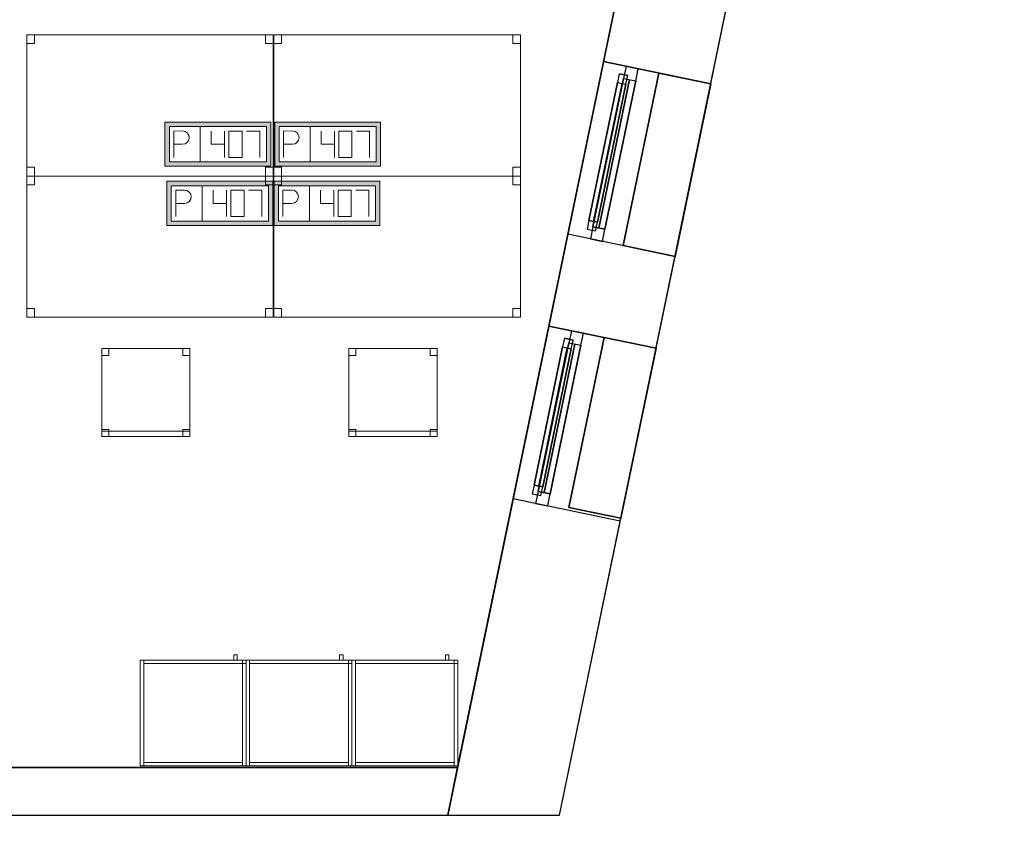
# Model space of a CAD drawing. Header units: metres. Extents: x 397.7 to 427.5, y 12.7 to 28.4.
# Tile 121 of 126: x 421.2 to 426.8, y 12.7 to 17.3. Entities that reach past the tile are written whole.
import ezdxf

# ---------------------------------------------------------------- set-up
doc = ezdxf.new("R2010")
doc.units = ezdxf.units.M
doc.layers.add('01_CARPINTERIA', color=5, linetype='Continuous', lineweight=25, true_color=0x0000ff)
doc.layers.add('01_SUELOS', color=7, linetype='Continuous', lineweight=25, true_color=0x007f00)
for name, color, linetype, lineweight in [('02_MOBILIARIO', 7, 'Continuous', 18), ('A-DETL-____-MBND', 7, 'Continuous', 18), ('A-GENM-____-OTLN', 7, 'Continuous', 18), ('A-WALL-____-MCUT', 7, 'Continuous', 25), ('A-WALL-____-OTLN', 7, 'Continuous', 25)]:
    doc.layers.add(name, color=color, linetype=linetype, lineweight=lineweight)

# ---------------------------------------------------------------- blocks, each defined once
blk = doc.blocks.new('Family - Mur P5-151247-08_TEL_P5')
at = {"layer": 'A-WALL-____-MCUT', "color": 253, "true_color": 0xaaaaaa}
for p, q in [((25.4725, 0.27), (0.0535, 0.27)), ((25.4166, 0), (25.4725, 0.27)), ((0, 0), (25.4166, 0))]:
    blk.add_line(p, q, dxfattribs=at)
at = {"layer": 'A-WALL-____-OTLN', "color": 253, "true_color": 0xaaaaaa}
for p, q in [((25.4725, 0.27), (0.0535, 0.27)), ((25.4166, 0), (25.4725, 0.27)), ((0, 0), (25.4166, 0))]:
    blk.add_line(p, q, dxfattribs=at)
at = {"layer": 'A-WALL-____-OTLN', "color": 253, "lineweight": 18, "true_color": 0xaaaaaa}
blk.add_line((0, 0), (25.4166, 0), dxfattribs=at)
blk = doc.blocks.new('Family - Taula 140X80_P5-151301-08_TEL_P5')
at = {"layer": 'A-DETL-____-MBND', "color": 253, "true_color": 0xaaaaaa}
for p, q in [((0, 0.8001), (0.0437, 0.8001)), ((0, 0.7501), (0, 0.8001)), ((0.0437, 0.8001), (0, 0.8001)), ((0, 0.8001), (0, 0.7501)), ((0, 0.8001), (1.3973, 0.8001)), ((0, 0), (0, 0.8001)), ((1.3973, 0.8001), (0, 0.8001)), ((0, 0.8001), (0, 0)), ((0.0437, 0.8001), (0.0437, 0.7501)), ((0.0437, 0.7501), (0.0437, 0.8001)), ((1.3536, 0.8001), (1.3973, 0.8001)), ((1.3536, 0.7501), (1.3536, 0.8001)), ((1.3973, 0.8001), (1.3536, 0.8001)), ((1.3536, 0.8001), (1.3536, 0.7501)), ((1.3973, 0.8001), (1.3973, 0.7501)), ((1.3973, 0.7501), (1.3973, 0.8001)), ((1.3973, 0.8001), (1.3973, 0)), ((1.3973, 0), (1.3973, 0.8001)), ((0.0437, 0.7501), (0, 0.7501)), ((0, 0.7501), (0.0437, 0.7501)), ((1.3973, 0.7501), (1.3536, 0.7501)), ((1.3536, 0.7501), (1.3973, 0.7501)), ((0, 0.05), (0.0437, 0.05)), ((0, 0), (0, 0.05)), ((0.0437, 0.05), (0, 0.05)), ((0, 0.05), (0, 0)), ((0.0437, 0), (0, 0)), ((0, 0), (0.0437, 0)), ((0, 0), (1.3973, 0)), ((0.0437, 0.05), (0.0437, 0)), ((0.0437, 0), (0.0437, 0.05)), ((1.3536, 0.05), (1.3973, 0.05)), ((1.3536, 0), (1.3536, 0.05)), ((1.3973, 0.05), (1.3536, 0.05)), ((1.3536, 0.05), (1.3536, 0)), ((1.3973, 0), (1.3536, 0)), ((1.3536, 0), (1.3973, 0)), ((1.3973, 0.05), (1.3973, 0)), ((1.3973, 0), (1.3973, 0.05)), ((1.3973, 0), (0, 0))]:
    blk.add_line(p, q, dxfattribs=at)
blk = doc.blocks.new('Family - Cadira d_Oficina_P5-151303-08_TEL_P5')
at = {"layer": 'A-DETL-____-MBND', "color": 253, "true_color": 0xaaaaaa}
for p, q in [((0, 0.5), (0.04, 0.5)), ((0, 0.46), (0, 0.5)), ((0.04, 0.5), (0, 0.5)), ((0, 0.5), (0, 0.46)), ((0, 0), (0, 0.5)), ((0, 0.5), (0.5, 0.5)), ((0, 0.5), (0, 0)), ((0.5, 0.5), (0, 0.5)), ((0.04, 0.46), (0, 0.46)), ((0, 0.46), (0.04, 0.46)), ((0.04, 0.5), (0.04, 0.46)), ((0.04, 0.46), (0.04, 0.5)), ((0.46, 0.5), (0.5, 0.5)), ((0.46, 0.46), (0.46, 0.5)), ((0.5, 0.5), (0.46, 0.5)), ((0.46, 0.5), (0.46, 0.46)), ((0.5, 0.46), (0.46, 0.46)), ((0.46, 0.46), (0.5, 0.46)), ((0.5, 0.5), (0.5, 0.46)), ((0.5, 0.46), (0.5, 0.5)), ((0.5, 0.5), (0.5, 0)), ((0.5, 0), (0.5, 0.5)), ((0, 0.04), (0.04, 0.04)), ((0, 0), (0, 0.04)), ((0.04, 0.04), (0, 0.04)), ((0, 0.04), (0, 0)), ((0, 0.03), (0.5, 0.03)), ((0, 0), (0, 0.03)), ((0.5, 0.03), (0, 0.03)), ((0, 0.03), (0, 0)), ((0.04, 0), (0, 0)), ((0, 0), (0.04, 0)), ((0.5, 0), (0, 0)), ((0, 0), (0.5, 0)), ((0.5, 0), (0, 0)), ((0, 0), (0.5, 0)), ((0.04, 0.04), (0.04, 0)), ((0.04, 0), (0.04, 0.04)), ((0.46, 0.04), (0.5, 0.04)), ((0.46, 0), (0.46, 0.04)), ((0.5, 0.04), (0.46, 0.04)), ((0.46, 0.04), (0.46, 0)), ((0.46, 0), (0.5, 0)), ((0.5, 0.04), (0.5, 0)), ((0.5, 0), (0.5, 0.04)), ((0.5, 0.03), (0.5, 0)), ((0.5, 0), (0.5, 0.03)), ((0.5, 0), (0.46, 0))]:
    blk.add_line(p, q, dxfattribs=at)
blk = doc.blocks.new('Family - Façana sur-est P5-151323-08_TEL_P5')
at = {"layer": 'A-WALL-____-MCUT', "color": 253, "true_color": 0xaaaaaa}
for p, q in [((1.7018, 0.62), (-0.1284, 0.62)), ((-0.1284, 0.62), (0, 0)), ((1.7018, 0), (1.7018, 0.62)), ((3.2333, 0.62), (2.7018, 0.62)), ((2.7018, 0.62), (2.7018, 0)), ((3.2333, 0), (3.2333, 0.62)), ((4.2318, 0.62), (4.2318, 0)), ((5.8626, 0.62), (4.2318, 0.62)), ((5.8626, 0), (5.8626, 0.62)), ((0, 0), (1.7018, 0)), ((2.7018, 0), (3.2333, 0)), ((4.2318, 0), (5.8626, 0))]:
    blk.add_line(p, q, dxfattribs=at)
at = {"layer": 'A-WALL-____-OTLN', "color": 253, "true_color": 0xaaaaaa}
for p, q in [((5.8626, 0.62), (-0.1284, 0.62)), ((-0.1284, 0.62), (0, 0)), ((1.7018, 0), (1.7018, 0.62)), ((2.7018, 0.62), (1.7018, 0.62)), ((2.7018, 0), (2.7018, 0.62)), ((3.2333, 0), (3.2333, 0.62)), ((4.2318, 0.62), (3.2333, 0.62)), ((4.2318, 0), (4.2318, 0.62)), ((5.8626, 0), (5.8626, 0.62)), ((0, 0), (5.8626, 0)), ((1.7018, 0), (2.7018, 0)), ((3.2333, 0), (4.2318, 0))]:
    blk.add_line(p, q, dxfattribs=at)
at = {"layer": 'A-WALL-____-OTLN', "color": 253, "lineweight": 18, "true_color": 0xaaaaaa}
blk.add_line((0, 0), (5.8626, 0), dxfattribs=at)
blk = doc.blocks.new('Family - Vano finestra P5-151325-08_TEL_P5')
at = {"layer": 'A-GENM-____-OTLN', "color": 253, "true_color": 0xaaaaaa}
for p, q in [((424.2321, 15.612), (424.0293, 14.6328)), ((424.0293, 14.6328), (424.2321, 15.612)), ((424.8392, 15.4864), (424.2321, 15.612)), ((424.2321, 15.612), (424.8392, 15.4864)), ((424.6365, 14.5071), (424.8392, 15.4864)), ((424.8392, 15.4864), (424.6365, 14.5071)), ((424.0293, 14.6328), (424.6365, 14.5071)), ((424.0293, 14.6328), (424.6365, 14.5071))]:
    blk.add_line(p, q, dxfattribs=at)
blk = doc.blocks.new('Family - Vano finestra P5-151327-08_TEL_P5')
at = {"layer": 'A-GENM-____-OTLN', "color": 253, "true_color": 0xaaaaaa}
for p, q in [((424.5422, 17.1103), (424.3398, 16.1325)), ((424.3398, 16.1325), (424.5422, 17.1103)), ((425.1494, 16.9846), (424.5422, 17.1103)), ((424.5422, 17.1103), (425.1494, 16.9846)), ((424.9469, 16.0068), (425.1494, 16.9846)), ((425.1494, 16.9846), (424.9469, 16.0068)), ((424.3398, 16.1325), (424.9469, 16.0068)), ((424.3398, 16.1325), (424.9469, 16.0068))]:
    blk.add_line(p, q, dxfattribs=at)
blk = doc.blocks.new('Family - Taula 140X80_P5-151368-08_TEL_P5')
at = {"layer": 'A-DETL-____-MBND', "color": 253, "true_color": 0xaaaaaa}
for p, q in [((0, 0), (0, 0.8001)), ((0, 0.8001), (1.3973, 0.8001)), ((1.3973, 0.8001), (0, 0.8001)), ((0, 0.8001), (0, 0)), ((0, 0.7501), (0, 0.8001)), ((0, 0.8001), (0.0437, 0.8001)), ((0.0437, 0.8001), (0, 0.8001)), ((0, 0.8001), (0, 0.7501)), ((0.0437, 0.8001), (0.0437, 0.7501)), ((0.0437, 0.7501), (0.0437, 0.8001)), ((1.3536, 0.7501), (1.3536, 0.8001)), ((1.3536, 0.8001), (1.3973, 0.8001)), ((1.3973, 0.8001), (1.3536, 0.8001)), ((1.3536, 0.8001), (1.3536, 0.7501)), ((1.3973, 0.8001), (1.3973, 0.7501)), ((1.3973, 0.7501), (1.3973, 0.8001)), ((1.3973, 0.8001), (1.3973, 0)), ((1.3973, 0), (1.3973, 0.8001)), ((0.0437, 0.7501), (0, 0.7501)), ((0, 0.7501), (0.0437, 0.7501)), ((1.3973, 0.7501), (1.3536, 0.7501)), ((1.3536, 0.7501), (1.3973, 0.7501)), ((0, 0), (0, 0.05)), ((0, 0.05), (0.0437, 0.05)), ((0.0437, 0.05), (0, 0.05)), ((0, 0.05), (0, 0)), ((1.3973, 0), (0, 0)), ((0, 0), (1.3973, 0)), ((0.0437, 0), (0, 0)), ((0, 0), (0.0437, 0)), ((0.0437, 0.05), (0.0437, 0)), ((0.0437, 0), (0.0437, 0.05)), ((1.3536, 0), (1.3536, 0.05)), ((1.3536, 0.05), (1.3973, 0.05)), ((1.3973, 0.05), (1.3536, 0.05)), ((1.3536, 0.05), (1.3536, 0)), ((1.3973, 0), (1.3536, 0)), ((1.3536, 0), (1.3973, 0)), ((1.3973, 0.05), (1.3973, 0)), ((1.3973, 0), (1.3973, 0.05))]:
    blk.add_line(p, q, dxfattribs=at)
blk = doc.blocks.new('Family - Taula 140X80_P5-151380-08_TEL_P5')
at = {"layer": 'A-DETL-____-MBND', "color": 253, "true_color": 0xaaaaaa}
for p, q in [((0, 0.8001), (1.3973, 0.8001)), ((0, 0), (0, 0.8001)), ((1.3973, 0.8001), (0, 0.8001)), ((0, 0.8001), (0, 0)), ((0, 0.8001), (0.0437, 0.8001)), ((0, 0.7501), (0, 0.8001)), ((0.0437, 0.8001), (0, 0.8001)), ((0, 0.8001), (0, 0.7501)), ((0.0437, 0.8001), (0.0437, 0.7501)), ((0.0437, 0.7501), (0.0437, 0.8001)), ((1.3536, 0.8001), (1.3973, 0.8001)), ((1.3536, 0.7501), (1.3536, 0.8001)), ((1.3973, 0.8001), (1.3536, 0.8001)), ((1.3536, 0.8001), (1.3536, 0.7501)), ((1.3973, 0.8001), (1.3973, 0)), ((1.3973, 0), (1.3973, 0.8001)), ((1.3973, 0.8001), (1.3973, 0.7501)), ((1.3973, 0.7501), (1.3973, 0.8001)), ((0.0437, 0.7501), (0, 0.7501)), ((0, 0.7501), (0.0437, 0.7501)), ((1.3973, 0.7501), (1.3536, 0.7501)), ((1.3536, 0.7501), (1.3973, 0.7501)), ((0, 0.05), (0.0437, 0.05)), ((0, 0), (0, 0.05)), ((0.0437, 0.05), (0, 0.05)), ((0, 0.05), (0, 0)), ((0.0437, 0), (0, 0)), ((0, 0), (0.0437, 0)), ((0, 0), (1.3973, 0)), ((0.0437, 0.05), (0.0437, 0)), ((0.0437, 0), (0.0437, 0.05)), ((1.3536, 0.05), (1.3973, 0.05)), ((1.3536, 0), (1.3536, 0.05)), ((1.3973, 0.05), (1.3536, 0.05)), ((1.3536, 0.05), (1.3536, 0)), ((1.3973, 0), (1.3536, 0)), ((1.3536, 0), (1.3973, 0)), ((1.3973, 0.05), (1.3973, 0)), ((1.3973, 0), (1.3973, 0.05)), ((1.3973, 0), (0, 0))]:
    blk.add_line(p, q, dxfattribs=at)
blk = doc.blocks.new('Family - Acabats de façanes P5-151392-08_TEL_P5')
at = {"layer": '01_SUELOS', "color": 9, "true_color": 0xaad4aa}
for p, q in [((0, 0.0609), (0.202, 1.0388)), ((0.202, 1.0388), (0, 0.0609)), ((0.202, 1.0388), (0.4966, 0.9778)), ((0.4966, 0.9778), (0.202, 1.0388)), ((0.4966, 0.9778), (0.2942, 0)), ((0.2942, 0), (0.4966, 0.9778)), ((0.2942, 0), (0, 0.0609)), ((0, 0.0609), (0.2942, 0))]:
    blk.add_line(p, q, dxfattribs=at)
blk = doc.blocks.new('Family - Armai 60x60x60_P5-151428-08_TEL_P5')
at = {"layer": 'A-DETL-____-MBND', "color": 253, "true_color": 0xaaaaaa}
for p, q in [((0.53, 0.6), (0.53, 0.63)), ((0.53, 0.63), (0.53, 0.6)), ((0.53, 0.63), (0.55, 0.63)), ((0.55, 0.63), (0.53, 0.63)), ((0.55, 0.63), (0.55, 0.6)), ((0.55, 0.63), (0.55, 0.6)), ((0, 0.6), (0.6, 0.6)), ((0.6, 0.6), (0, 0.6)), ((0, 0), (0, 0.6)), ((0, 0.6), (0, 0)), ((0, 0.6), (0.6, 0.6)), ((0.6, 0.6), (0, 0.6)), ((0, 0), (0, 0.6)), ((0, 0.6), (0, 0)), ((0, 0.6), (0.02, 0.6)), ((0.02, 0.6), (0, 0.6)), ((0, 0), (0, 0.6)), ((0, 0.6), (0, 0)), ((0.02, 0.6), (0.02, 0)), ((0.02, 0), (0.02, 0.6)), ((0.02, 0.58), (0.02, 0.6)), ((0.02, 0.6), (0.02, 0.58)), ((0.02, 0.6), (0.58, 0.6)), ((0.58, 0.6), (0.02, 0.6)), ((0.58, 0.58), (0.02, 0.58)), ((0.02, 0.58), (0.58, 0.58)), ((0.55, 0.6), (0.53, 0.6)), ((0.53, 0.6), (0.55, 0.6)), ((0.58, 0.58), (0.58, 0.6)), ((0.58, 0.6), (0.6, 0.6)), ((0.58, 0.58), (0.58, 0.6)), ((0.6, 0.6), (0.58, 0.6)), ((0.58, 0.6), (0.6, 0.6)), ((0.6, 0.6), (0.58, 0.6)), ((0.58, 0), (0.58, 0.6)), ((0.58, 0.6), (0.58, 0)), ((0.58, 0.6), (0.58, 0.58)), ((0.58, 0.6), (0.58, 0.58)), ((0.6, 0.58), (0.58, 0.58)), ((0.58, 0.58), (0.6, 0.58)), ((0.6, 0.6), (0.6, 0)), ((0.6, 0), (0.6, 0.6)), ((0.6, 0.58), (0.6, 0.6)), ((0.6, 0.6), (0.6, 0.58)), ((0.6, 0.6), (0.6, 0)), ((0.6, 0), (0.6, 0.6)), ((0.6, 0.6), (0.6, 0)), ((0.6, 0), (0.6, 0.6)), ((0.6, 0), (0, 0)), ((0, 0), (0.6, 0)), ((0.6, 0), (0, 0)), ((0, 0), (0.6, 0)), ((0.02, 0), (0, 0)), ((0.02, 0), (0, 0)), ((0.02, 0), (0.02, 0.02)), ((0.02, 0.02), (0.02, 0)), ((0.02, 0.02), (0.58, 0.02)), ((0.58, 0.02), (0.02, 0.02)), ((0.58, 0), (0.02, 0)), ((0.02, 0), (0.58, 0)), ((0.58, 0.02), (0.58, 0)), ((0.58, 0.02), (0.58, 0)), ((0.6, 0), (0.58, 0)), ((0.6, 0), (0.58, 0))]:
    blk.add_line(p, q, dxfattribs=at)
blk = doc.blocks.new('Family - Taula 140X80_P5-151452-08_TEL_P5')
at = {"layer": 'A-DETL-____-MBND', "color": 253, "true_color": 0xaaaaaa}
for p, q in [((0, 0), (0, 0.8001)), ((0, 0.8001), (1.3973, 0.8001)), ((1.3973, 0.8001), (0, 0.8001)), ((0, 0.8001), (0, 0)), ((0, 0.7501), (0, 0.8001)), ((0, 0.8001), (0.0437, 0.8001)), ((0.0437, 0.8001), (0, 0.8001)), ((0, 0.8001), (0, 0.7501)), ((0.0437, 0.8001), (0.0437, 0.7501)), ((0.0437, 0.7501), (0.0437, 0.8001)), ((1.3536, 0.7501), (1.3536, 0.8001)), ((1.3536, 0.8001), (1.3973, 0.8001)), ((1.3973, 0.8001), (1.3536, 0.8001)), ((1.3536, 0.8001), (1.3536, 0.7501)), ((1.3973, 0.8001), (1.3973, 0.7501)), ((1.3973, 0.7501), (1.3973, 0.8001)), ((1.3973, 0.8001), (1.3973, 0)), ((1.3973, 0), (1.3973, 0.8001)), ((0.0437, 0.7501), (0, 0.7501)), ((0, 0.7501), (0.0437, 0.7501)), ((1.3973, 0.7501), (1.3536, 0.7501)), ((1.3536, 0.7501), (1.3973, 0.7501)), ((0, 0), (0, 0.05)), ((0, 0.05), (0.0437, 0.05)), ((0.0437, 0.05), (0, 0.05)), ((0, 0.05), (0, 0)), ((1.3973, 0), (0, 0)), ((0, 0), (1.3973, 0)), ((0.0437, 0), (0, 0)), ((0, 0), (0.0437, 0)), ((0.0437, 0.05), (0.0437, 0)), ((0.0437, 0), (0.0437, 0.05)), ((1.3536, 0), (1.3536, 0.05)), ((1.3536, 0.05), (1.3973, 0.05)), ((1.3973, 0.05), (1.3536, 0.05)), ((1.3536, 0.05), (1.3536, 0)), ((1.3973, 0), (1.3536, 0)), ((1.3536, 0), (1.3973, 0)), ((1.3973, 0.05), (1.3973, 0)), ((1.3973, 0), (1.3973, 0.05))]:
    blk.add_line(p, q, dxfattribs=at)
blk = doc.blocks.new('Forma directa - LONDR55-XX_ZZ-ARQ-CAA-M3D-Londres55-151496-08_TEL_P5')
at = {"layer": '01_CARPINTERIA', "color": 161, "true_color": 0xaaaaff}
for p, q in [((0.07, 0.07), (0, 0.07)), ((0, 0.07), (0, 0)), ((0.07, 0.07), (0, 0.07)), ((0, 0.07), (0, 0)), ((0.1, 0.1), (0.05, 0.1)), ((0.05, 0.1), (0.05, 0.05)), ((0.1, 0.1), (0.05, 0.1)), ((0.05, 0.1), (0.05, 0.05)), ((0.07, 0.07), (0.93, 0.07)), ((0.93, 0.07), (0.07, 0.07)), ((0.07, 0.07), (0.07, 0)), ((0.07, 0), (0.07, 0.07)), ((0.07, 0), (0.07, 0.07)), ((0.07, 0.07), (0.07, 0)), ((0.1, 0.1), (0.9, 0.1)), ((0.9, 0.1), (0.1, 0.1)), ((0.1, 0.1), (0.1, 0.05)), ((0.1, 0.05), (0.1, 0.1)), ((0.1, 0.05), (0.1, 0.1)), ((0.1, 0.1), (0.1, 0.05)), ((0.9, 0.075), (0.1, 0.075)), ((0.9, 0.075), (0.1, 0.075)), ((0.9, 0.1), (0.9, 0.05)), ((0.9, 0.1), (0.9, 0.05)), ((0.95, 0.1), (0.9, 0.1)), ((0.9, 0.1), (0.9, 0.05)), ((0.95, 0.1), (0.9, 0.1)), ((0.9, 0.1), (0.9, 0.05)), ((0.93, 0.07), (0.93, 0)), ((0.93, 0.07), (0.93, 0)), ((1, 0.07), (0.93, 0.07)), ((0.93, 0.07), (0.93, 0)), ((1, 0.07), (0.93, 0.07)), ((0.93, 0.07), (0.93, 0)), ((0.95, 0.05), (0.95, 0.1)), ((0.95, 0.1), (0.95, 0.05)), ((1, 0), (1, 0.07)), ((1, 0.07), (1, 0)), ((0, 0), (0.07, 0)), ((0, 0), (0.07, 0)), ((0.05, 0.05), (0.1, 0.05)), ((0.05, 0.05), (0.1, 0.05)), ((0.93, 0.035), (0.07, 0.035)), ((0.07, 0.035), (0.93, 0.035)), ((0.07, 0), (0.93, 0)), ((0.93, 0), (0.07, 0)), ((0.1, 0.05), (0.9, 0.05)), ((0.9, 0.05), (0.1, 0.05)), ((0.9, 0.05), (0.95, 0.05)), ((0.9, 0.05), (0.95, 0.05)), ((0.93, 0), (1, 0)), ((0.93, 0), (1, 0))]:
    blk.add_line(p, q, dxfattribs=at)
blk = doc.blocks.new('Forma directa - Finestra P5-151497-08_TEL_P5')
at = {"xscale": 1.00000002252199, "yscale": 1.00000002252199, "zscale": 1.00000002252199}
blk.add_blockref('Forma directa - LONDR55-XX_ZZ-ARQ-CAA-M3D-Londres55-151496-08_TEL_P5', (0, 0), dxfattribs=at)
blk = doc.blocks.new('Family - Cadira d_Oficina_P5-151540-08_TEL_P5')
at = {"layer": 'A-DETL-____-MBND', "color": 253, "true_color": 0xaaaaaa}
for p, q in [((0, 0.5), (0.04, 0.5)), ((0, 0.46), (0, 0.5)), ((0.04, 0.5), (0, 0.5)), ((0, 0.5), (0, 0.46)), ((0, 0), (0, 0.5)), ((0, 0.5), (0.5, 0.5)), ((0, 0.5), (0, 0)), ((0.5, 0.5), (0, 0.5)), ((0.04, 0.46), (0, 0.46)), ((0, 0.46), (0.04, 0.46)), ((0.04, 0.5), (0.04, 0.46)), ((0.04, 0.46), (0.04, 0.5)), ((0.46, 0.5), (0.5, 0.5)), ((0.46, 0.46), (0.46, 0.5)), ((0.5, 0.5), (0.46, 0.5)), ((0.46, 0.5), (0.46, 0.46)), ((0.5, 0.46), (0.46, 0.46)), ((0.46, 0.46), (0.5, 0.46)), ((0.5, 0.5), (0.5, 0.46)), ((0.5, 0.46), (0.5, 0.5)), ((0.5, 0.5), (0.5, 0)), ((0.5, 0), (0.5, 0.5)), ((0, 0.04), (0.04, 0.04)), ((0, 0), (0, 0.04)), ((0.04, 0.04), (0, 0.04)), ((0, 0.04), (0, 0)), ((0, 0.03), (0.5, 0.03)), ((0, 0), (0, 0.03)), ((0.5, 0.03), (0, 0.03)), ((0, 0.03), (0, 0)), ((0.04, 0), (0, 0)), ((0, 0), (0.04, 0)), ((0.5, 0), (0, 0)), ((0, 0), (0.5, 0)), ((0.5, 0), (0, 0)), ((0, 0), (0.5, 0)), ((0.04, 0.04), (0.04, 0)), ((0.04, 0), (0.04, 0.04)), ((0.46, 0.04), (0.5, 0.04)), ((0.46, 0), (0.46, 0.04)), ((0.5, 0.04), (0.46, 0.04)), ((0.46, 0.04), (0.46, 0)), ((0.46, 0), (0.5, 0)), ((0.5, 0.04), (0.5, 0)), ((0.5, 0), (0.5, 0.04)), ((0.5, 0.03), (0.5, 0)), ((0.5, 0), (0.5, 0.03)), ((0.5, 0), (0.46, 0))]:
    blk.add_line(p, q, dxfattribs=at)
blk = doc.blocks.new('Family - Paviment P5-151720-08_TEL_P5')
at = {"layer": '01_SUELOS', "color": 9, "true_color": 0xaad4aa}
for p, q in [((25.4182, 0), (28.518, 14.9576)), ((28.518, 14.9576), (25.4182, 0)), ((0, 0), (25.4182, 0)), ((25.4182, 0), (0, 0))]:
    blk.add_line(p, q, dxfattribs=at)
blk = doc.blocks.new('Forma directa - LONDR55-XX_ZZ-ARQ-CAA-M3D-Londres55-151745-08_TEL_P5')
at = {"layer": '01_CARPINTERIA', "color": 161, "true_color": 0xaaaaff}
for p, q in [((0.07, 0.07), (0, 0.07)), ((0, 0.07), (0, 0)), ((0.07, 0.07), (0, 0.07)), ((0, 0.07), (0, 0)), ((0.1, 0.1), (0.05, 0.1)), ((0.05, 0.1), (0.05, 0.05)), ((0.1, 0.1), (0.05, 0.1)), ((0.05, 0.1), (0.05, 0.05)), ((0.07, 0.07), (0.9285, 0.07)), ((0.9285, 0.07), (0.07, 0.07)), ((0.07, 0.07), (0.07, 0)), ((0.07, 0), (0.07, 0.07)), ((0.07, 0), (0.07, 0.07)), ((0.07, 0.07), (0.07, 0)), ((0.1, 0.05), (0.1, 0.1)), ((0.1, 0.1), (0.1, 0.05)), ((0.1, 0.1), (0.8985, 0.1)), ((0.8985, 0.1), (0.1, 0.1)), ((0.1, 0.1), (0.1, 0.05)), ((0.1, 0.05), (0.1, 0.1)), ((0.8985, 0.075), (0.1, 0.075)), ((0.8985, 0.075), (0.1, 0.075)), ((0.9485, 0.1), (0.8985, 0.1)), ((0.8985, 0.1), (0.8985, 0.05)), ((0.9485, 0.1), (0.8985, 0.1)), ((0.8985, 0.1), (0.8985, 0.05)), ((0.8985, 0.1), (0.8985, 0.05)), ((0.8985, 0.1), (0.8985, 0.05)), ((0.9985, 0.07), (0.9285, 0.07)), ((0.9285, 0.07), (0.9285, 0)), ((0.9985, 0.07), (0.9285, 0.07)), ((0.9285, 0.07), (0.9285, 0)), ((0.9285, 0.07), (0.9285, 0)), ((0.9285, 0.07), (0.9285, 0)), ((0.9485, 0.05), (0.9485, 0.1)), ((0.9485, 0.1), (0.9485, 0.05)), ((0.9985, 0), (0.9985, 0.07)), ((0.9985, 0.07), (0.9985, 0)), ((0, 0), (0.07, 0)), ((0, 0), (0.07, 0)), ((0.05, 0.05), (0.1, 0.05)), ((0.05, 0.05), (0.1, 0.05)), ((0.9285, 0.035), (0.07, 0.035)), ((0.07, 0.035), (0.9285, 0.035)), ((0.07, 0), (0.9285, 0)), ((0.9285, 0), (0.07, 0)), ((0.1, 0.05), (0.8985, 0.05)), ((0.8985, 0.05), (0.1, 0.05)), ((0.8985, 0.05), (0.9485, 0.05)), ((0.8985, 0.05), (0.9485, 0.05)), ((0.9285, 0), (0.9985, 0)), ((0.9285, 0), (0.9985, 0))]:
    blk.add_line(p, q, dxfattribs=at)
blk = doc.blocks.new('Forma directa - Finestra P5-151746-08_TEL_P5')
at = {"xscale": 1.00000000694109, "yscale": 1.00000000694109, "zscale": 1.00000000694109}
blk.add_blockref('Forma directa - LONDR55-XX_ZZ-ARQ-CAA-M3D-Londres55-151745-08_TEL_P5', (0, 0), dxfattribs=at)
blk = doc.blocks.new('Family - Armai 60x60x60_P5-151775-08_TEL_P5')
at = {"layer": 'A-DETL-____-MBND', "color": 253, "true_color": 0xaaaaaa}
for p, q in [((0.53, 0.6), (0.53, 0.63)), ((0.53, 0.63), (0.53, 0.6)), ((0.53, 0.63), (0.55, 0.63)), ((0.55, 0.63), (0.53, 0.63)), ((0.55, 0.63), (0.55, 0.6)), ((0.55, 0.63), (0.55, 0.6)), ((0, 0.6), (0.6, 0.6)), ((0.6, 0.6), (0, 0.6)), ((0, 0), (0, 0.6)), ((0, 0.6), (0, 0)), ((0, 0.6), (0.6, 0.6)), ((0.6, 0.6), (0, 0.6)), ((0, 0), (0, 0.6)), ((0, 0.6), (0, 0)), ((0, 0.6), (0.02, 0.6)), ((0.02, 0.6), (0, 0.6)), ((0, 0), (0, 0.6)), ((0, 0.6), (0, 0)), ((0.02, 0.58), (0.02, 0.6)), ((0.02, 0.6), (0.02, 0.58)), ((0.02, 0.6), (0.58, 0.6)), ((0.58, 0.6), (0.02, 0.6)), ((0.02, 0.6), (0.02, 0)), ((0.02, 0), (0.02, 0.6)), ((0.58, 0.58), (0.02, 0.58)), ((0.02, 0.58), (0.58, 0.58)), ((0.55, 0.6), (0.53, 0.6)), ((0.53, 0.6), (0.55, 0.6)), ((0.58, 0.6), (0.58, 0.58)), ((0.58, 0.6), (0.58, 0.58)), ((0.58, 0.6), (0.6, 0.6)), ((0.6, 0.6), (0.58, 0.6)), ((0.58, 0), (0.58, 0.6)), ((0.58, 0.6), (0.58, 0)), ((0.58, 0.58), (0.58, 0.6)), ((0.58, 0.6), (0.6, 0.6)), ((0.58, 0.58), (0.58, 0.6)), ((0.6, 0.6), (0.58, 0.6)), ((0.6, 0.58), (0.58, 0.58)), ((0.58, 0.58), (0.6, 0.58)), ((0.6, 0.6), (0.6, 0)), ((0.6, 0), (0.6, 0.6)), ((0.6, 0.6), (0.6, 0)), ((0.6, 0), (0.6, 0.6)), ((0.6, 0.6), (0.6, 0)), ((0.6, 0), (0.6, 0.6)), ((0.6, 0.58), (0.6, 0.6)), ((0.6, 0.6), (0.6, 0.58)), ((0.6, 0), (0, 0)), ((0, 0), (0.6, 0)), ((0.6, 0), (0, 0)), ((0, 0), (0.6, 0)), ((0.02, 0), (0, 0)), ((0.02, 0), (0, 0)), ((0.02, 0), (0.02, 0.02)), ((0.02, 0.02), (0.02, 0)), ((0.02, 0.02), (0.58, 0.02)), ((0.58, 0.02), (0.02, 0.02)), ((0.58, 0), (0.02, 0)), ((0.02, 0), (0.58, 0)), ((0.58, 0.02), (0.58, 0)), ((0.58, 0.02), (0.58, 0)), ((0.6, 0), (0.58, 0)), ((0.6, 0), (0.58, 0))]:
    blk.add_line(p, q, dxfattribs=at)
blk = doc.blocks.new('Family - Armai 60x60x60_P5-151794-08_TEL_P5')
at = {"layer": 'A-DETL-____-MBND', "color": 253, "true_color": 0xaaaaaa}
for p, q in [((0.53, 0.6), (0.53, 0.63)), ((0.53, 0.63), (0.53, 0.6)), ((0.53, 0.63), (0.55, 0.63)), ((0.55, 0.63), (0.53, 0.63)), ((0.55, 0.63), (0.55, 0.6)), ((0.55, 0.63), (0.55, 0.6)), ((0, 0.6), (0.6, 0.6)), ((0.6, 0.6), (0, 0.6)), ((0, 0), (0, 0.6)), ((0, 0.6), (0, 0)), ((0, 0.6), (0.6, 0.6)), ((0.6, 0.6), (0, 0.6)), ((0, 0), (0, 0.6)), ((0, 0.6), (0, 0)), ((0, 0.6), (0.02, 0.6)), ((0.02, 0.6), (0, 0.6)), ((0, 0), (0, 0.6)), ((0, 0.6), (0, 0)), ((0.02, 0.58), (0.02, 0.6)), ((0.02, 0.6), (0.02, 0.58)), ((0.02, 0.6), (0.58, 0.6)), ((0.58, 0.6), (0.02, 0.6)), ((0.02, 0.6), (0.02, 0)), ((0.02, 0), (0.02, 0.6)), ((0.58, 0.58), (0.02, 0.58)), ((0.02, 0.58), (0.58, 0.58)), ((0.55, 0.6), (0.53, 0.6)), ((0.53, 0.6), (0.55, 0.6)), ((0.58, 0.58), (0.58, 0.6)), ((0.58, 0.6), (0.6, 0.6)), ((0.58, 0.58), (0.58, 0.6)), ((0.6, 0.6), (0.58, 0.6)), ((0.58, 0.6), (0.6, 0.6)), ((0.6, 0.6), (0.58, 0.6)), ((0.58, 0), (0.58, 0.6)), ((0.58, 0.6), (0.58, 0)), ((0.58, 0.6), (0.58, 0.58)), ((0.58, 0.6), (0.58, 0.58)), ((0.6, 0.58), (0.58, 0.58)), ((0.58, 0.58), (0.6, 0.58)), ((0.6, 0.58), (0.6, 0.6)), ((0.6, 0.6), (0.6, 0.58)), ((0.6, 0.6), (0.6, 0)), ((0.6, 0), (0.6, 0.6)), ((0.6, 0.6), (0.6, 0)), ((0.6, 0), (0.6, 0.6)), ((0.6, 0.6), (0.6, 0)), ((0.6, 0), (0.6, 0.6)), ((0.6, 0), (0, 0)), ((0, 0), (0.6, 0)), ((0.6, 0), (0, 0)), ((0, 0), (0.6, 0)), ((0.02, 0), (0, 0)), ((0.02, 0), (0, 0)), ((0.02, 0), (0.02, 0.02)), ((0.02, 0.02), (0.02, 0)), ((0.02, 0.02), (0.58, 0.02)), ((0.58, 0.02), (0.02, 0.02)), ((0.58, 0), (0.02, 0)), ((0.02, 0), (0.58, 0)), ((0.58, 0.02), (0.58, 0)), ((0.58, 0.02), (0.58, 0)), ((0.6, 0), (0.58, 0)), ((0.6, 0), (0.58, 0))]:
    blk.add_line(p, q, dxfattribs=at)
blk = doc.blocks.new('Family - Armai 60x60x60_P5-151886-08_TEL_P5')
at = {"layer": 'A-DETL-____-MBND', "color": 253, "true_color": 0xaaaaaa}
for p, q in [((0.53, 0.6), (0.53, 0.63)), ((0.53, 0.63), (0.53, 0.6)), ((0.53, 0.63), (0.55, 0.63)), ((0.55, 0.63), (0.53, 0.63)), ((0.55, 0.63), (0.55, 0.6)), ((0.55, 0.63), (0.55, 0.6)), ((0, 0.6), (0.6, 0.6)), ((0.6, 0.6), (0, 0.6)), ((0, 0), (0, 0.6)), ((0, 0.6), (0, 0)), ((0, 0.6), (0.6, 0.6)), ((0.6, 0.6), (0, 0.6)), ((0, 0), (0, 0.6)), ((0, 0.6), (0, 0)), ((0, 0.6), (0.02, 0.6)), ((0.02, 0.6), (0, 0.6)), ((0, 0), (0, 0.6)), ((0, 0.6), (0, 0)), ((0.02, 0.58), (0.02, 0.6)), ((0.02, 0.6), (0.02, 0.58)), ((0.02, 0.6), (0.58, 0.6)), ((0.58, 0.6), (0.02, 0.6)), ((0.02, 0.6), (0.02, 0)), ((0.02, 0), (0.02, 0.6)), ((0.58, 0.58), (0.02, 0.58)), ((0.02, 0.58), (0.58, 0.58)), ((0.55, 0.6), (0.53, 0.6)), ((0.53, 0.6), (0.55, 0.6)), ((0.58, 0.6), (0.58, 0.58)), ((0.58, 0.6), (0.58, 0.58)), ((0.58, 0.6), (0.6, 0.6)), ((0.6, 0.6), (0.58, 0.6)), ((0.58, 0), (0.58, 0.6)), ((0.58, 0.6), (0.58, 0)), ((0.58, 0.58), (0.58, 0.6)), ((0.58, 0.6), (0.6, 0.6)), ((0.58, 0.58), (0.58, 0.6)), ((0.6, 0.6), (0.58, 0.6)), ((0.6, 0.58), (0.58, 0.58)), ((0.58, 0.58), (0.6, 0.58)), ((0.6, 0.6), (0.6, 0)), ((0.6, 0), (0.6, 0.6)), ((0.6, 0.6), (0.6, 0)), ((0.6, 0), (0.6, 0.6)), ((0.6, 0.6), (0.6, 0)), ((0.6, 0), (0.6, 0.6)), ((0.6, 0.58), (0.6, 0.6)), ((0.6, 0.6), (0.6, 0.58)), ((0.6, 0), (0, 0)), ((0, 0), (0.6, 0)), ((0.6, 0), (0, 0)), ((0, 0), (0.6, 0)), ((0.02, 0), (0, 0)), ((0.02, 0), (0, 0)), ((0.02, 0), (0.02, 0.02)), ((0.02, 0.02), (0.02, 0)), ((0.02, 0.02), (0.58, 0.02)), ((0.58, 0.02), (0.02, 0.02)), ((0.58, 0), (0.02, 0)), ((0.02, 0), (0.58, 0)), ((0.58, 0.02), (0.58, 0)), ((0.58, 0.02), (0.58, 0)), ((0.6, 0), (0.58, 0)), ((0.6, 0), (0.58, 0))]:
    blk.add_line(p, q, dxfattribs=at)
blk = doc.blocks.new('Family - Armai 60x60x60_P5-151907-08_TEL_P5')
at = {"layer": 'A-DETL-____-MBND', "color": 253, "true_color": 0xaaaaaa}
for p, q in [((0.53, 0.6), (0.53, 0.63)), ((0.53, 0.63), (0.53, 0.6)), ((0.53, 0.63), (0.55, 0.63)), ((0.55, 0.63), (0.53, 0.63)), ((0.55, 0.63), (0.55, 0.6)), ((0.55, 0.63), (0.55, 0.6)), ((0, 0.6), (0.02, 0.6)), ((0.02, 0.6), (0, 0.6)), ((0, 0), (0, 0.6)), ((0, 0.6), (0, 0)), ((0, 0.6), (0.6, 0.6)), ((0.6, 0.6), (0, 0.6)), ((0, 0), (0, 0.6)), ((0, 0.6), (0, 0)), ((0, 0.6), (0.6, 0.6)), ((0.6, 0.6), (0, 0.6)), ((0, 0), (0, 0.6)), ((0, 0.6), (0, 0)), ((0.02, 0.6), (0.02, 0)), ((0.02, 0), (0.02, 0.6)), ((0.02, 0.58), (0.02, 0.6)), ((0.02, 0.6), (0.02, 0.58)), ((0.02, 0.6), (0.58, 0.6)), ((0.58, 0.6), (0.02, 0.6)), ((0.58, 0.58), (0.02, 0.58)), ((0.02, 0.58), (0.58, 0.58)), ((0.55, 0.6), (0.53, 0.6)), ((0.53, 0.6), (0.55, 0.6)), ((0.58, 0.6), (0.6, 0.6)), ((0.6, 0.6), (0.58, 0.6)), ((0.58, 0), (0.58, 0.6)), ((0.58, 0.6), (0.58, 0)), ((0.58, 0.58), (0.58, 0.6)), ((0.58, 0.6), (0.6, 0.6)), ((0.58, 0.58), (0.58, 0.6)), ((0.6, 0.6), (0.58, 0.6)), ((0.58, 0.6), (0.58, 0.58)), ((0.58, 0.6), (0.58, 0.58)), ((0.6, 0.58), (0.58, 0.58)), ((0.58, 0.58), (0.6, 0.58)), ((0.6, 0.6), (0.6, 0)), ((0.6, 0), (0.6, 0.6)), ((0.6, 0.6), (0.6, 0)), ((0.6, 0), (0.6, 0.6)), ((0.6, 0.6), (0.6, 0)), ((0.6, 0), (0.6, 0.6)), ((0.6, 0.58), (0.6, 0.6)), ((0.6, 0.6), (0.6, 0.58)), ((0.02, 0), (0, 0)), ((0.02, 0), (0, 0)), ((0.6, 0), (0, 0)), ((0, 0), (0.6, 0)), ((0.6, 0), (0, 0)), ((0, 0), (0.6, 0)), ((0.02, 0), (0.02, 0.02)), ((0.02, 0.02), (0.02, 0)), ((0.02, 0.02), (0.58, 0.02)), ((0.58, 0.02), (0.02, 0.02)), ((0.58, 0), (0.02, 0)), ((0.02, 0), (0.58, 0)), ((0.58, 0.02), (0.58, 0)), ((0.58, 0.02), (0.58, 0)), ((0.6, 0), (0.58, 0)), ((0.6, 0), (0.58, 0))]:
    blk.add_line(p, q, dxfattribs=at)
blk = doc.blocks.new('Family - Armai 60x60x60_P5-151948-08_TEL_P5')
at = {"layer": 'A-DETL-____-MBND', "color": 253, "true_color": 0xaaaaaa}
for p, q in [((0.53, 0.6), (0.53, 0.63)), ((0.53, 0.63), (0.53, 0.6)), ((0.53, 0.63), (0.55, 0.63)), ((0.55, 0.63), (0.53, 0.63)), ((0.55, 0.63), (0.55, 0.6)), ((0.55, 0.63), (0.55, 0.6)), ((0, 0.6), (0.6, 0.6)), ((0.6, 0.6), (0, 0.6)), ((0, 0), (0, 0.6)), ((0, 0.6), (0, 0)), ((0, 0.6), (0.6, 0.6)), ((0.6, 0.6), (0, 0.6)), ((0, 0), (0, 0.6)), ((0, 0.6), (0, 0)), ((0, 0.6), (0.02, 0.6)), ((0.02, 0.6), (0, 0.6)), ((0, 0), (0, 0.6)), ((0, 0.6), (0, 0)), ((0.02, 0.58), (0.02, 0.6)), ((0.02, 0.6), (0.02, 0.58)), ((0.02, 0.6), (0.58, 0.6)), ((0.58, 0.6), (0.02, 0.6)), ((0.02, 0.6), (0.02, 0)), ((0.02, 0), (0.02, 0.6)), ((0.58, 0.58), (0.02, 0.58)), ((0.02, 0.58), (0.58, 0.58)), ((0.55, 0.6), (0.53, 0.6)), ((0.53, 0.6), (0.55, 0.6)), ((0.58, 0.6), (0.58, 0.58)), ((0.58, 0.6), (0.58, 0.58)), ((0.58, 0.6), (0.6, 0.6)), ((0.6, 0.6), (0.58, 0.6)), ((0.58, 0), (0.58, 0.6)), ((0.58, 0.6), (0.58, 0)), ((0.58, 0.58), (0.58, 0.6)), ((0.58, 0.6), (0.6, 0.6)), ((0.58, 0.58), (0.58, 0.6)), ((0.6, 0.6), (0.58, 0.6)), ((0.6, 0.58), (0.58, 0.58)), ((0.58, 0.58), (0.6, 0.58)), ((0.6, 0.6), (0.6, 0)), ((0.6, 0), (0.6, 0.6)), ((0.6, 0.6), (0.6, 0)), ((0.6, 0), (0.6, 0.6)), ((0.6, 0.6), (0.6, 0)), ((0.6, 0), (0.6, 0.6)), ((0.6, 0.58), (0.6, 0.6)), ((0.6, 0.6), (0.6, 0.58)), ((0.6, 0), (0, 0)), ((0, 0), (0.6, 0)), ((0.6, 0), (0, 0)), ((0, 0), (0.6, 0)), ((0.02, 0), (0, 0)), ((0.02, 0), (0, 0)), ((0.02, 0), (0.02, 0.02)), ((0.02, 0.02), (0.02, 0)), ((0.02, 0.02), (0.58, 0.02)), ((0.58, 0.02), (0.02, 0.02)), ((0.58, 0), (0.02, 0)), ((0.02, 0), (0.58, 0)), ((0.58, 0.02), (0.58, 0)), ((0.58, 0.02), (0.58, 0)), ((0.6, 0), (0.58, 0)), ((0.6, 0), (0.58, 0))]:
    blk.add_line(p, q, dxfattribs=at)
blk = doc.blocks.new('Family - Acabats de façanes P5-151974-08_TEL_P5')
at = {"layer": '01_SUELOS', "color": 9, "true_color": 0xaad4aa}
for p, q in [((0, 0.0609), (0.199, 1.0241)), ((0.199, 1.0241), (0, 0.0609)), ((0.199, 1.0241), (0.4935, 0.9631)), ((0.4935, 0.9631), (0.199, 1.0241)), ((0.4935, 0.9631), (0.2942, 0)), ((0.2942, 0), (0.4935, 0.9631)), ((0.2942, 0), (0, 0.0609)), ((0, 0.0609), (0.2942, 0))]:
    blk.add_line(p, q, dxfattribs=at)
blk = doc.blocks.new('LONDR55-XX_ZZ-ARQ-CAA-M3D-Londres55_ifc-1-08_TEL_P5')
at = {"layer": '01_CARPINTERIA', "color": 253, "lineweight": 18, "true_color": 0xaaaaaa}
for name, p, rotation in [('Forma directa - Finestra P5-151746-08_TEL_P5', (424.5356, 16.0919), 78.30350734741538), ('Forma directa - Finestra P5-151497-08_TEL_P5', (424.2252, 14.5923), 78.30350734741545)]:
    blk.add_blockref(name, p, dxfattribs=dict(at, rotation=rotation))
at = {"layer": '01_SUELOS', "color": 253, "lineweight": 18, "true_color": 0xaaaaaa}
for name, p in [('Family - Paviment P5-151720-08_TEL_P5', (398.2952, 13.1106)), ('Family - Acabats de façanes P5-151392-08_TEL_P5', (424.6528, 16.0068)), ('Family - Acabats de façanes P5-151974-08_TEL_P5', (424.3456, 14.5233))]:
    blk.add_blockref(name, p, dxfattribs=at)
at = {"layer": '02_MOBILIARIO', "color": 253, "lineweight": 18, "true_color": 0xaaaaaa}
for name, p in [('Family - Taula 140X80_P5-151301-08_TEL_P5', (421.2721, 16.4621)), ('Family - Taula 140X80_P5-151380-08_TEL_P5', (422.6733, 16.4621)), ('Family - Taula 140X80_P5-151368-08_TEL_P5', (421.2721, 15.662)), ('Family - Taula 140X80_P5-151452-08_TEL_P5', (422.6733, 15.662)), ('Family - Cadira d_Oficina_P5-151540-08_TEL_P5', (421.6971, 14.9854)), ('Family - Cadira d_Oficina_P5-151303-08_TEL_P5', (423.0983, 14.9854)), ('Family - Armai 60x60x60_P5-151794-08_TEL_P5', (421.9153, 13.1195)), ('Family - Armai 60x60x60_P5-151948-08_TEL_P5', (421.9153, 13.1195)), ('Family - Armai 60x60x60_P5-151428-08_TEL_P5', (422.5153, 13.1195)), ('Family - Armai 60x60x60_P5-151907-08_TEL_P5', (422.5153, 13.1195)), ('Family - Armai 60x60x60_P5-151775-08_TEL_P5', (423.1153, 13.1195)), ('Family - Armai 60x60x60_P5-151886-08_TEL_P5', (423.1153, 13.1195))]:
    blk.add_blockref(name, p, dxfattribs=at)
at = {"layer": 'A-GENM-____-OTLN', "color": 253, "lineweight": 18, "true_color": 0xaaaaaa}
for name in ['Family - Vano finestra P5-151327-08_TEL_P5', 'Family - Vano finestra P5-151325-08_TEL_P5']:
    blk.add_blockref(name, (0, 0), dxfattribs=at)
at = {"layer": 'A-WALL-____-OTLN', "color": 253, "lineweight": 18, "true_color": 0xaaaaaa, "rotation": 78.30350734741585}
blk.add_blockref('Family - Façana sur-est P5-151323-08_TEL_P5', (424.2914, 12.8406), dxfattribs=at)
at = {"layer": 'A-WALL-____-OTLN', "color": 253, "lineweight": 18, "true_color": 0xaaaaaa}
blk.add_blockref('Family - Mur P5-151247-08_TEL_P5', (398.2417, 12.8406), dxfattribs=at)
blk = doc.blocks.new('ZYR_05_02_05 PT 4COL Terra - 07 PT Terra _4SC-2SAI-2VD_-903859-08_TEL_P5')
at = {"layer": 'A-DETL-____-MBND', "true_color": 0x3c0aff}
h = blk.add_hatch(color=180, dxfattribs=at)
h.paths.add_polyline_path([(-0.4898, -0.125), (0.1102, -0.125), (0.1102, 0.125), (-0.4898, 0.125)])
h.paths.add_polyline_path([(-0.4648, -0.1), (-0.4648, 0.1), (0.0852, 0.1), (0.0852, -0.1)])
at = {"layer": 'A-DETL-____-MBND', "color": 180, "true_color": 0x3c0aff}
for p, q in [((0.1102, 0.125), (-0.4898, 0.125)), ((-0.4898, 0.125), (-0.4898, -0.125)), ((-0.4898, 0.125), (0.1102, 0.125)), ((-0.4898, 0.125), (-0.4898, -0.125)), ((0.1102, -0.125), (0.1102, 0.125)), ((0.1102, 0.125), (0.1102, -0.125)), ((-0.4648, -0.1), (-0.4648, 0.1)), ((-0.4648, 0.1), (0.0852, 0.1)), ((-0.4648, 0.1), (0.0852, 0.1)), ((-0.4648, -0.1), (-0.4648, 0.1)), ((-0.4398, 0.075), (-0.3898, 0.0754)), ((-0.4398, 0.075), (-0.4398, -0.075)), ((-0.2898, 0.1), (-0.2898, -0.1)), ((-0.2273, 0.075), (-0.2273, 0)), ((-0.1523, 0.075), (-0.1523, -0.075)), ((-0.0523, 0.075), (-0.1273, 0.075)), ((-0.1273, 0.075), (-0.1273, -0.075)), ((-0.0523, -0.075), (-0.0523, 0.075)), ((-0.0273, 0.075), (0.0477, 0.075)), ((0.0477, 0.075), (0.0477, -0.075)), ((0.0852, 0.1), (0.0852, -0.1)), ((0.0852, 0.1), (0.0852, -0.1)), ((-0.4398, 0), (-0.3898, 0)), ((-0.2273, 0), (-0.1523, 0)), ((0.0852, -0.1), (-0.4648, -0.1)), ((0.0852, -0.1), (-0.4648, -0.1)), ((-0.1273, -0.075), (-0.0523, -0.075)), ((-0.4898, -0.125), (0.1102, -0.125)), ((0.1102, -0.125), (-0.4898, -0.125))]:
    blk.add_line(p, q, dxfattribs=at)
blk.add_arc((-0.3898, 0.0377), 0.0377, 270, 90, dxfattribs=at)
blk = doc.blocks.new('ZYR_05_02_05 PT 4COL Terra - 07 PT Terra _4SC-2SAI-2VD_-903860-08_TEL_P5')
at = {"layer": 'A-DETL-____-MBND', "true_color": 0x3c0aff}
h = blk.add_hatch(color=180, dxfattribs=at)
h.paths.add_polyline_path([(-0.5009, -0.125), (0.0991, -0.125), (0.0991, 0.125), (-0.5009, 0.125), (-0.5009, 0.0811)])
h.paths.add_polyline_path([(-0.4759, -0.1), (-0.4759, 0.1), (0.0741, 0.1), (0.0741, -0.1)])
at = {"layer": 'A-DETL-____-MBND', "color": 180, "true_color": 0x3c0aff}
for p, q in [((0.0991, 0.125), (-0.5009, 0.125)), ((-0.5009, 0.125), (-0.5009, -0.125)), ((-0.5009, 0.125), (0.0991, 0.125)), ((-0.5009, 0.125), (-0.5009, -0.125)), ((0.0991, -0.125), (0.0991, 0.125)), ((0.0991, 0.125), (0.0991, -0.125)), ((-0.4759, -0.1), (-0.4759, 0.1)), ((-0.4759, 0.1), (0.0741, 0.1)), ((-0.4759, 0.1), (0.0741, 0.1)), ((-0.4759, -0.1), (-0.4759, 0.1)), ((-0.4509, 0.075), (-0.4009, 0.0754)), ((-0.4509, 0.075), (-0.4509, -0.075)), ((-0.3009, 0.1), (-0.3009, -0.1)), ((-0.2384, 0.075), (-0.2384, 0)), ((-0.1634, 0.075), (-0.1634, -0.075)), ((-0.0634, 0.075), (-0.1384, 0.075)), ((-0.1384, 0.075), (-0.1384, -0.075)), ((-0.0634, -0.075), (-0.0634, 0.075)), ((-0.0384, 0.075), (0.0366, 0.075)), ((0.0366, 0.075), (0.0366, -0.075)), ((0.0741, 0.1), (0.0741, -0.1)), ((0.0741, 0.1), (0.0741, -0.1)), ((-0.4509, 0), (-0.4009, 0)), ((-0.2384, 0), (-0.1634, 0)), ((0.0741, -0.1), (-0.4759, -0.1)), ((0.0741, -0.1), (-0.4759, -0.1)), ((-0.1384, -0.075), (-0.0634, -0.075)), ((-0.5009, -0.125), (0.0991, -0.125)), ((0.0991, -0.125), (-0.5009, -0.125))]:
    blk.add_line(p, q, dxfattribs=at)
blk.add_arc((-0.4009, 0.0377), 0.0377, 270, 90, dxfattribs=at)
blk = doc.blocks.new('ZYR_05_02_05 PT 4COL Terra - 07 PT Terra _4SC-2SAI-2VD_-903861-08_TEL_P5')
at = {"layer": 'A-DETL-____-MBND', "true_color": 0x3c0aff}
h = blk.add_hatch(color=180, dxfattribs=at)
h.paths.add_polyline_path([(-0.102, -0.125), (0.498, -0.125), (0.498, 0.125), (-0.102, 0.125)])
h.paths.add_polyline_path([(-0.077, -0.1), (-0.077, 0.1), (0.473, 0.1), (0.473, -0.1)])
at = {"layer": 'A-DETL-____-MBND', "color": 180, "true_color": 0x3c0aff}
for p, q in [((0.498, 0.125), (-0.102, 0.125)), ((-0.102, 0.125), (-0.102, -0.125)), ((-0.102, 0.125), (0.498, 0.125)), ((-0.102, 0.125), (-0.102, -0.125)), ((0.498, -0.125), (0.498, 0.125)), ((0.498, 0.125), (0.498, -0.125)), ((-0.077, -0.1), (-0.077, 0.1)), ((-0.077, 0.1), (0.473, 0.1)), ((-0.077, 0.1), (0.473, 0.1)), ((-0.077, -0.1), (-0.077, 0.1)), ((-0.052, 0.075), (-0.002, 0.0754)), ((-0.052, 0.075), (-0.052, -0.075)), ((0.098, 0.1), (0.098, -0.1)), ((0.1605, 0.075), (0.1605, 0)), ((0.2355, 0.075), (0.2355, -0.075)), ((0.3355, 0.075), (0.2605, 0.075)), ((0.2605, 0.075), (0.2605, -0.075)), ((0.3355, -0.075), (0.3355, 0.075)), ((0.3605, 0.075), (0.4355, 0.075)), ((0.4355, 0.075), (0.4355, -0.075)), ((0.473, 0.1), (0.473, -0.1)), ((0.473, 0.1), (0.473, -0.1)), ((-0.052, 0), (-0.002, 0)), ((0.1605, 0), (0.2355, 0)), ((0.473, -0.1), (-0.077, -0.1)), ((0.473, -0.1), (-0.077, -0.1)), ((0.2605, -0.075), (0.3355, -0.075)), ((-0.102, -0.125), (0.498, -0.125)), ((0.498, -0.125), (-0.102, -0.125))]:
    blk.add_line(p, q, dxfattribs=at)
blk.add_arc((-0.002, 0.0377), 0.0377, 270, 90, dxfattribs=at)
blk = doc.blocks.new('ZYR_05_02_05 PT 4COL Terra - 07 PT Terra _4SC-2SAI-2VD_-903862-08_TEL_P5')
at = {"layer": 'A-DETL-____-MBND', "true_color": 0x3c0aff}
h = blk.add_hatch(color=180, dxfattribs=at)
h.paths.add_polyline_path([(-0.0982, -0.125), (0.5018, -0.125), (0.5018, 0.125), (-0.0982, 0.125), (-0.0982, 0.0811)])
h.paths.add_polyline_path([(-0.0732, -0.1), (-0.0732, 0.1), (0.4768, 0.1), (0.4768, -0.1)])
at = {"layer": 'A-DETL-____-MBND', "color": 180, "true_color": 0x3c0aff}
for p, q in [((0.5018, 0.125), (-0.0982, 0.125)), ((-0.0982, 0.125), (-0.0982, -0.125)), ((-0.0982, 0.125), (0.5018, 0.125)), ((-0.0982, 0.125), (-0.0982, -0.125)), ((0.5018, -0.125), (0.5018, 0.125)), ((0.5018, 0.125), (0.5018, -0.125)), ((-0.0732, -0.1), (-0.0732, 0.1)), ((-0.0732, 0.1), (0.4768, 0.1)), ((-0.0732, 0.1), (0.4768, 0.1)), ((-0.0732, -0.1), (-0.0732, 0.1)), ((-0.0482, 0.075), (0.0018, 0.0754)), ((-0.0482, 0.075), (-0.0482, -0.075)), ((0.1018, 0.1), (0.1018, -0.1)), ((0.1643, 0.075), (0.1643, 0)), ((0.2393, 0.075), (0.2393, -0.075)), ((0.3393, 0.075), (0.2643, 0.075)), ((0.2643, 0.075), (0.2643, -0.075)), ((0.3393, -0.075), (0.3393, 0.075)), ((0.3643, 0.075), (0.4393, 0.075)), ((0.4393, 0.075), (0.4393, -0.075)), ((0.4768, 0.1), (0.4768, -0.1)), ((0.4768, 0.1), (0.4768, -0.1)), ((-0.0482, 0), (0.0018, 0)), ((0.1643, 0), (0.2393, 0)), ((0.4768, -0.1), (-0.0732, -0.1)), ((0.4768, -0.1), (-0.0732, -0.1)), ((0.2643, -0.075), (0.3393, -0.075)), ((-0.0982, -0.125), (0.5018, -0.125)), ((0.5018, -0.125), (-0.0982, -0.125))]:
    blk.add_line(p, q, dxfattribs=at)
blk.add_arc((0.0018, 0.0377), 0.0377, 270, 90, dxfattribs=at)

msp = doc.modelspace()

# ---------------------------------------------------------------- block references
at = {"lineweight": 5}
msp.add_blockref('LONDR55-XX_ZZ-ARQ-CAA-M3D-Londres55_ifc-1-08_TEL_P5', (0, 0), dxfattribs=at)
at = {"layer": 'A-DETL-____-MBND', "color": 180, "true_color": 0x3c0aff}
for name, p in [('ZYR_05_02_05 PT 4COL Terra - 07 PT Terra _4SC-2SAI-2VD_-903860-08_TEL_P5', (422.5563, 16.6421)), ('ZYR_05_02_05 PT 4COL Terra - 07 PT Terra _4SC-2SAI-2VD_-903862-08_TEL_P5', (422.7763, 16.6421)), ('ZYR_05_02_05 PT 4COL Terra - 07 PT Terra _4SC-2SAI-2VD_-903859-08_TEL_P5', (422.5563, 16.3071)), ('ZYR_05_02_05 PT 4COL Terra - 07 PT Terra _4SC-2SAI-2VD_-903861-08_TEL_P5', (422.7763, 16.3071))]:
    msp.add_blockref(name, p, dxfattribs=at)

doc.saveas('drawing.dxf')
